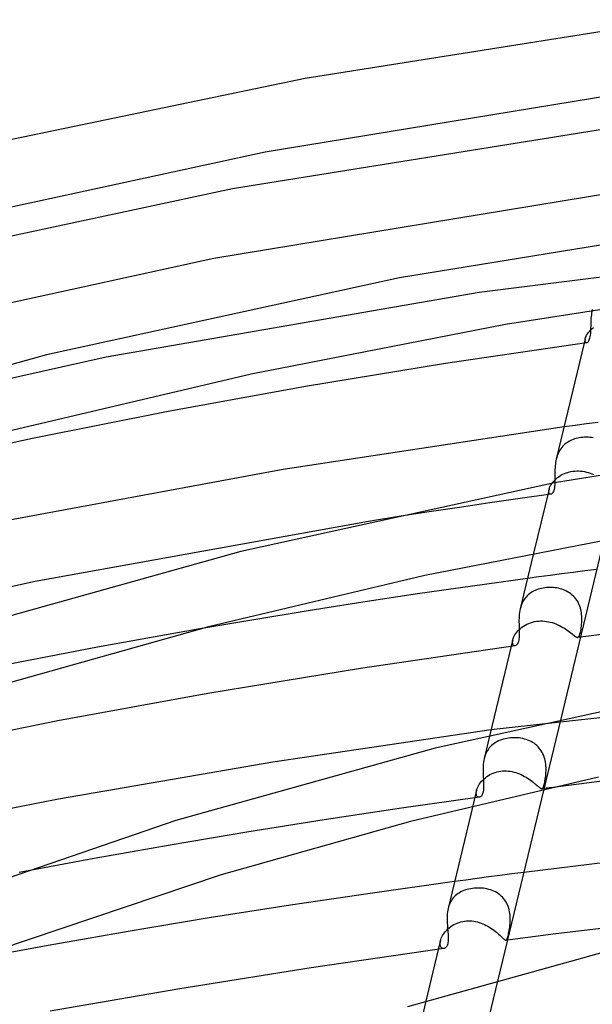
# Model space of a CAD drawing. Header units: millimetres. Extents: x -470 to 470, y -236 to 403.
# Tile 58 of 107: x -110 to -75, y 338 to 398. Entities that reach past the tile are written whole.
import ezdxf

# ---------------------------------------------------------------- set-up
doc = ezdxf.new("R2010")
doc.units = ezdxf.units.MM
doc.layers.add('HIDDEN', color=7, linetype='Continuous')
doc.layers.add('THICK', color=7, linetype='Continuous')

msp = doc.modelspace()

# ---------------------------------------------------------------- linework, layer by layer
at = {"layer": 'HIDDEN'}
for p, q in [((-56.725, 384.495), (-81.765, 381.363)), ((-81.765, 381.363), (-104.712, 377.387)), ((-74.819, 380.311), (-74.82, 380.307)), ((-74.818, 380.315), (-74.819, 380.311)), ((-74.817, 380.319), (-74.818, 380.315)), ((-74.816, 380.324), (-74.817, 380.319)), ((-74.815, 380.328), (-74.816, 380.324)), ((-74.814, 380.332), (-74.815, 380.328)), ((-75.228, 378.593), (-75.2, 378.665)), ((-75.2, 378.665), (-75.162, 378.741)), ((-75.162, 378.741), (-75.114, 378.819)), ((-75.114, 378.819), (-75.058, 378.899)), ((-75.058, 378.899), (-74.993, 378.978)), ((-74.993, 378.978), (-74.919, 379.057)), ((-74.919, 379.057), (-74.838, 379.134)), ((-74.838, 379.134), (-74.748, 379.208)), ((-75.248, 378.526), (-75.315, 378.25)), ((-75.263, 378.398), (-75.26, 378.458)), ((-75.256, 378.35), (-75.263, 378.398)), ((-75.26, 378.458), (-75.248, 378.527)), ((-75.241, 378.312), (-75.256, 378.35)), ((-75.248, 378.527), (-75.228, 378.593)), ((-75.22, 378.286), (-75.241, 378.312)), ((-75.195, 378.272), (-75.22, 378.286)), ((-75.165, 378.271), (-75.195, 378.272)), ((-104.712, 377.387), (-126.731, 372.491)), ((-75.863, 373.193), (-76.554, 373.1)), ((-75.168, 373.285), (-75.863, 373.193)), ((-74.464, 373.378), (-75.168, 373.285)), ((-76.565, 371.973), (-76.631, 371.905)), ((-76.495, 372.036), (-76.565, 371.973)), ((-76.421, 372.095), (-76.495, 372.036)), ((-76.343, 372.149), (-76.421, 372.095)), ((-76.262, 372.199), (-76.343, 372.149)), ((-76.178, 372.245), (-76.262, 372.199)), ((-76.09, 372.286), (-76.178, 372.245)), ((-76, 372.323), (-76.09, 372.286)), ((-75.906, 372.356), (-76, 372.323)), ((-75.811, 372.385), (-75.906, 372.356)), ((-75.713, 372.409), (-75.811, 372.385)), ((-75.614, 372.429), (-75.713, 372.409)), ((-75.512, 372.445), (-75.614, 372.429)), ((-75.405, 372.457), (-75.512, 372.445)), ((-75.296, 372.464), (-75.405, 372.457)), ((-75.187, 372.467), (-75.296, 372.464)), ((-75.078, 372.464), (-75.187, 372.467)), ((-74.971, 372.457), (-75.078, 372.464)), ((-74.864, 372.445), (-74.971, 372.457)), ((-74.76, 372.428), (-74.864, 372.445)), ((-76.937, 371.415), (-76.972, 371.32)), ((-76.897, 371.506), (-76.937, 371.415)), ((-76.853, 371.594), (-76.897, 371.506)), ((-76.804, 371.677), (-76.853, 371.594)), ((-76.751, 371.757), (-76.804, 371.677)), ((-76.693, 371.834), (-76.751, 371.757)), ((-76.631, 371.905), (-76.693, 371.834)), ((-77.003, 371.223), (-77.029, 371.124)), ((-76.972, 371.32), (-77.003, 371.223)), ((-76.745, 370.122), (-76.633, 370.182)), ((-76.633, 370.182), (-76.517, 370.235)), ((-76.517, 370.235), (-76.396, 370.281)), ((-76.396, 370.281), (-76.271, 370.32)), ((-76.271, 370.32), (-76.142, 370.35)), ((-76.142, 370.35), (-76.011, 370.372)), ((-76.011, 370.372), (-75.893, 370.384)), ((-75.893, 370.384), (-75.775, 370.39)), ((-75.775, 370.39), (-75.655, 370.389)), ((-75.655, 370.389), (-75.536, 370.381)), ((-75.536, 370.381), (-75.416, 370.368)), ((-75.416, 370.368), (-75.298, 370.348)), ((-75.298, 370.348), (-75.18, 370.322)), ((-75.18, 370.322), (-75.063, 370.291)), ((-75.063, 370.291), (-74.949, 370.255)), ((-74.949, 370.255), (-74.836, 370.214)), ((-74.836, 370.214), (-74.726, 370.17)), ((-77.383, 369.496), (-77.333, 369.579)), ((-77.333, 369.579), (-77.273, 369.663)), ((-77.273, 369.663), (-77.205, 369.747)), ((-77.205, 369.747), (-77.127, 369.83)), ((-77.126, 369.541), (-77.135, 369.438)), ((-77.127, 369.83), (-77.042, 369.909)), ((-77.121, 369.653), (-77.126, 369.541)), ((-77.042, 369.909), (-76.95, 369.985)), ((-76.95, 369.985), (-76.851, 370.056)), ((-76.851, 370.056), (-76.745, 370.122)), ((-77.369, 368.952), (-79.242, 368.691)), ((-77.477, 369.261), (-78.423, 365.328)), ((-77.494, 369.123), (-77.49, 369.189)), ((-77.488, 369.067), (-77.494, 369.123)), ((-77.49, 369.189), (-77.477, 369.263)), ((-77.474, 369.022), (-77.488, 369.067)), ((-77.477, 369.263), (-77.455, 369.336)), ((-77.453, 368.987), (-77.474, 369.022)), ((-77.455, 369.336), (-77.424, 369.415)), ((-77.427, 368.964), (-77.453, 368.987)), ((-77.397, 368.953), (-77.427, 368.964)), ((-77.424, 369.415), (-77.383, 369.496)), ((-77.365, 368.953), (-77.397, 368.953)), ((-77.333, 368.963), (-77.365, 368.953)), ((-77.301, 368.985), (-77.333, 368.963)), ((-77.269, 369.017), (-77.301, 368.985)), ((-77.239, 369.06), (-77.269, 369.017)), ((-77.211, 369.115), (-77.239, 369.06)), ((-77.186, 369.181), (-77.211, 369.115)), ((-77.165, 369.257), (-77.186, 369.181)), ((-77.148, 369.343), (-77.165, 369.257)), ((-77.135, 369.438), (-77.148, 369.343)), ((-81.114, 368.423), (-82.983, 368.148)), ((-79.242, 368.691), (-81.114, 368.423)), ((-84.85, 367.868), (-86.713, 367.581)), ((-82.983, 368.148), (-84.85, 367.868)), ((-86.713, 367.581), (-88.572, 367.288)), ((-75.994, 364.147), (-76.706, 364.054)), ((-75.275, 364.239), (-75.994, 364.147)), ((-74.549, 364.332), (-75.275, 364.239)), ((-78.106, 363.869), (-78.797, 363.776)), ((-77.41, 363.962), (-78.106, 363.869)), ((-76.706, 364.054), (-77.41, 363.962)), ((-78.597, 362.89), (-78.676, 362.832)), ((-78.514, 362.942), (-78.597, 362.89)), ((-78.428, 362.99), (-78.514, 362.942)), ((-78.337, 363.034), (-78.428, 362.99)), ((-78.244, 363.073), (-78.337, 363.034)), ((-78.147, 363.108), (-78.244, 363.073)), ((-78.048, 363.138), (-78.147, 363.108)), ((-77.946, 363.163), (-78.048, 363.138)), ((-77.842, 363.185), (-77.946, 363.163)), ((-77.736, 363.201), (-77.842, 363.185)), ((-77.632, 363.213), (-77.736, 363.201)), ((-77.527, 363.22), (-77.632, 363.213)), ((-77.421, 363.223), (-77.527, 363.22)), ((-77.314, 363.222), (-77.421, 363.223)), ((-77.208, 363.216), (-77.314, 363.222)), ((-77.102, 363.205), (-77.208, 363.216)), ((-76.996, 363.189), (-77.102, 363.205)), ((-76.891, 363.169), (-76.996, 363.189)), ((-76.787, 363.144), (-76.891, 363.169)), ((-76.685, 363.114), (-76.787, 363.144)), ((-76.585, 363.079), (-76.685, 363.114)), ((-76.488, 363.038), (-76.585, 363.079)), ((-76.392, 362.992), (-76.488, 363.038)), ((-76.3, 362.941), (-76.392, 362.992)), ((-76.211, 362.884), (-76.3, 362.941)), ((-76.126, 362.822), (-76.211, 362.884)), ((-79.106, 362.303), (-79.149, 362.21)), ((-79.059, 362.392), (-79.106, 362.303)), ((-79.007, 362.476), (-79.059, 362.392)), ((-78.95, 362.556), (-79.007, 362.476)), ((-78.889, 362.632), (-78.95, 362.556)), ((-78.822, 362.704), (-78.889, 362.632)), ((-78.751, 362.77), (-78.822, 362.704)), ((-78.676, 362.832), (-78.751, 362.77)), ((-76.045, 362.755), (-76.126, 362.822)), ((-75.969, 362.683), (-76.045, 362.755)), ((-75.898, 362.606), (-75.969, 362.683)), ((-75.831, 362.524), (-75.898, 362.606)), ((-75.769, 362.437), (-75.831, 362.524)), ((-75.714, 362.348), (-75.769, 362.437)), ((-75.665, 362.255), (-75.714, 362.348)), ((-79.218, 362.013), (-79.245, 361.911)), ((-79.186, 362.113), (-79.218, 362.013)), ((-79.149, 362.21), (-79.186, 362.113)), ((-75.621, 362.159), (-75.665, 362.255)), ((-75.583, 362.061), (-75.621, 362.159)), ((-75.55, 361.961), (-75.583, 362.061)), ((-75.522, 361.86), (-75.55, 361.961)), ((-75.5, 361.759), (-75.522, 361.86)), ((-75.483, 361.658), (-75.5, 361.759)), ((-75.47, 361.557), (-75.483, 361.658)), ((-78.728, 361.008), (-78.61, 361.054)), ((-78.61, 361.054), (-78.486, 361.092)), ((-78.486, 361.092), (-78.36, 361.122)), ((-78.36, 361.122), (-78.231, 361.143)), ((-78.231, 361.143), (-78.112, 361.155)), ((-78.112, 361.155), (-77.993, 361.161)), ((-77.993, 361.161), (-77.873, 361.159)), ((-77.873, 361.159), (-77.753, 361.151)), ((-77.753, 361.151), (-77.633, 361.136)), ((-77.633, 361.136), (-77.514, 361.115)), ((-77.514, 361.115), (-77.396, 361.088)), ((-77.396, 361.088), (-77.28, 361.055)), ((-77.28, 361.055), (-77.165, 361.017)), ((-75.461, 361.458), (-75.47, 361.557)), ((-75.469, 360.947), (-75.461, 361.056)), ((-75.456, 361.36), (-75.461, 361.458)), ((-75.461, 361.056), (-75.456, 361.168)), ((-75.455, 361.263), (-75.456, 361.36)), ((-75.456, 361.168), (-75.455, 361.263)), ((-98.948, 360.672), (-105.243, 359.542)), ((-79.518, 360.39), (-79.457, 360.47)), ((-79.457, 360.47), (-79.389, 360.549)), ((-79.389, 360.549), (-79.314, 360.626)), ((-79.314, 360.626), (-79.232, 360.699)), ((-79.232, 360.699), (-79.144, 360.77)), ((-79.144, 360.77), (-79.049, 360.837)), ((-79.049, 360.837), (-78.948, 360.899)), ((-78.948, 360.899), (-78.841, 360.957)), ((-78.841, 360.957), (-78.728, 361.008)), ((-77.165, 361.017), (-77.052, 360.974)), ((-77.052, 360.974), (-76.942, 360.927)), ((-76.942, 360.927), (-76.835, 360.876)), ((-76.835, 360.876), (-76.731, 360.823)), ((-76.731, 360.823), (-76.63, 360.766)), ((-76.63, 360.766), (-76.534, 360.708)), ((-76.534, 360.708), (-76.442, 360.649)), ((-76.442, 360.649), (-76.356, 360.59)), ((-76.356, 360.59), (-76.274, 360.532)), ((-76.274, 360.532), (-76.198, 360.475)), ((-76.198, 360.475), (-76.127, 360.42)), ((-75.558, 360.409), (-75.54, 360.48)), ((-75.54, 360.48), (-75.524, 360.56)), ((-75.524, 360.56), (-75.508, 360.647)), ((-75.508, 360.647), (-75.493, 360.742)), ((-75.493, 360.742), (-75.48, 360.842)), ((-75.48, 360.842), (-75.469, 360.947)), ((-79.705, 360.001), (-79.801, 359.602)), ((-79.723, 359.866), (-79.718, 359.932)), ((-79.721, 359.808), (-79.723, 359.866)), ((-79.718, 359.932), (-79.704, 360.003)), ((-79.704, 360.003), (-79.683, 360.075)), ((-79.683, 360.075), (-79.654, 360.151)), ((-79.654, 360.151), (-79.617, 360.229)), ((-79.617, 360.229), (-79.571, 360.31)), ((-79.571, 360.31), (-79.518, 360.39)), ((-76.127, 360.42), (-76.062, 360.369)), ((-76.062, 360.369), (-76.003, 360.322)), ((-76.003, 360.322), (-75.949, 360.28)), ((-75.949, 360.28), (-75.901, 360.243)), ((-75.901, 360.243), (-75.857, 360.212)), ((-75.857, 360.212), (-75.818, 360.187)), ((-75.818, 360.187), (-75.784, 360.168)), ((-75.784, 360.168), (-75.753, 360.156)), ((-75.753, 360.156), (-75.725, 360.151)), ((-75.725, 360.151), (-75.7, 360.152)), ((-75.681, 360.155), (-75.708, 360.151)), ((-75.7, 360.152), (-75.676, 360.162)), ((-75.655, 360.158), (-75.681, 360.155)), ((-75.676, 360.162), (-75.654, 360.181)), ((-75.629, 360.162), (-75.655, 360.158)), ((-75.654, 360.181), (-75.633, 360.208)), ((-75.633, 360.208), (-75.613, 360.244)), ((-75.602, 360.165), (-75.629, 360.162)), ((-75.613, 360.244), (-75.594, 360.29)), ((-75.576, 360.168), (-75.602, 360.165)), ((-75.594, 360.29), (-75.576, 360.345)), ((-75.576, 360.345), (-75.558, 360.409)), ((-75.55, 360.172), (-75.576, 360.168)), ((-105.243, 359.542), (-111.49, 358.34)), ((-79.712, 359.757), (-79.721, 359.808)), ((-79.696, 359.715), (-79.712, 359.757)), ((-79.675, 359.681), (-79.696, 359.715)), ((-79.65, 359.656), (-79.675, 359.681)), ((-79.621, 359.64), (-79.65, 359.656)), ((-79.59, 359.633), (-79.621, 359.64)), ((-79.557, 359.636), (-79.59, 359.633)), ((-55.051, 357.371), (-81.04, 354.452)), ((-76.76, 355.139), (-77.803, 350.807)), ((-81.113, 354.146), (-81.462, 352.695)), ((-80.587, 353.778), (-80.68, 353.732)), ((-80.491, 353.82), (-80.587, 353.778)), ((-80.39, 353.856), (-80.491, 353.82)), ((-80.287, 353.888), (-80.39, 353.856)), ((-80.181, 353.915), (-80.287, 353.888)), ((-80.072, 353.937), (-80.181, 353.915)), ((-79.96, 353.954), (-80.072, 353.937)), ((-79.854, 353.966), (-79.96, 353.954)), ((-79.746, 353.974), (-79.854, 353.966)), ((-79.637, 353.977), (-79.746, 353.974)), ((-79.528, 353.976), (-79.637, 353.977)), ((-79.419, 353.97), (-79.528, 353.976)), ((-79.31, 353.959), (-79.419, 353.97)), ((-79.202, 353.944), (-79.31, 353.959)), ((-79.094, 353.923), (-79.202, 353.944)), ((-78.988, 353.897), (-79.094, 353.923)), ((-78.883, 353.867), (-78.988, 353.897)), ((-78.781, 353.831), (-78.883, 353.867)), ((-78.681, 353.789), (-78.781, 353.831)), ((-78.584, 353.742), (-78.681, 353.789)), ((-81.265, 353.188), (-81.315, 353.098)), ((-81.209, 353.273), (-81.265, 353.188)), ((-81.148, 353.354), (-81.209, 353.273)), ((-81.082, 353.429), (-81.148, 353.354)), ((-81.011, 353.5), (-81.082, 353.429)), ((-80.935, 353.565), (-81.011, 353.5)), ((-80.854, 353.626), (-80.935, 353.565)), ((-80.769, 353.682), (-80.854, 353.626)), ((-80.68, 353.732), (-80.769, 353.682)), ((-78.489, 353.689), (-78.584, 353.742)), ((-78.398, 353.631), (-78.489, 353.689)), ((-78.312, 353.567), (-78.398, 353.631)), ((-78.23, 353.498), (-78.312, 353.567)), ((-78.153, 353.423), (-78.23, 353.498)), ((-78.081, 353.343), (-78.153, 353.423)), ((-78.013, 353.258), (-78.081, 353.343)), ((-77.952, 353.168), (-78.013, 353.258)), ((-81.486, 352.584), (-81.505, 352.468)), ((-81.462, 352.697), (-81.486, 352.584)), ((-81.434, 352.802), (-81.462, 352.697)), ((-81.4, 352.904), (-81.434, 352.802)), ((-81.36, 353.003), (-81.4, 352.904)), ((-81.315, 353.098), (-81.36, 353.003)), ((-77.897, 353.075), (-77.952, 353.168)), ((-77.848, 352.978), (-77.897, 353.075)), ((-77.805, 352.879), (-77.848, 352.978)), ((-77.768, 352.777), (-77.805, 352.879)), ((-77.737, 352.672), (-77.768, 352.777)), ((-77.712, 352.567), (-77.737, 352.672)), ((-77.692, 352.462), (-77.712, 352.567)), ((-81.533, 352.115), (-81.535, 351.998)), ((-81.535, 351.998), (-81.533, 351.881)), ((-81.528, 352.233), (-81.533, 352.115)), ((-81.519, 352.35), (-81.528, 352.233)), ((-81.505, 352.468), (-81.519, 352.35)), ((-77.677, 352.358), (-77.692, 352.462)), ((-77.667, 352.253), (-77.677, 352.358)), ((-77.661, 352.15), (-77.667, 352.253)), ((-77.658, 352.048), (-77.661, 352.15)), ((-77.659, 351.947), (-77.658, 352.048)), ((-81.624, 351.296), (-81.552, 351.373)), ((-81.552, 351.373), (-81.474, 351.447)), ((-81.533, 351.881), (-81.53, 351.766)), ((-81.53, 351.766), (-81.525, 351.654)), ((-81.525, 351.654), (-81.519, 351.544)), ((-81.519, 351.544), (-81.513, 351.437)), ((-81.513, 351.437), (-81.507, 351.333)), ((-81.474, 351.447), (-81.391, 351.517)), ((-81.391, 351.517), (-81.302, 351.584)), ((-81.302, 351.584), (-81.208, 351.645)), ((-81.208, 351.645), (-81.11, 351.703)), ((-81.11, 351.703), (-81.008, 351.754)), ((-81.008, 351.754), (-80.902, 351.8)), ((-80.902, 351.8), (-80.793, 351.839)), ((-80.793, 351.839), (-80.681, 351.872)), ((-80.681, 351.872), (-80.566, 351.898)), ((-80.566, 351.898), (-80.45, 351.917)), ((-80.45, 351.917), (-80.335, 351.929)), ((-80.335, 351.929), (-80.218, 351.934)), ((-80.218, 351.934), (-80.101, 351.933)), ((-80.101, 351.933), (-79.985, 351.925)), ((-79.985, 351.925), (-79.868, 351.91)), ((-79.868, 351.91), (-79.752, 351.889)), ((-79.752, 351.889), (-79.637, 351.862)), ((-79.637, 351.862), (-79.524, 351.83)), ((-79.524, 351.83), (-79.412, 351.793)), ((-79.412, 351.793), (-79.302, 351.751)), ((-79.302, 351.751), (-79.194, 351.704)), ((-79.194, 351.704), (-79.089, 351.654)), ((-79.089, 351.654), (-78.987, 351.6)), ((-78.987, 351.6), (-78.889, 351.544)), ((-78.889, 351.544), (-78.794, 351.485)), ((-78.794, 351.485), (-78.703, 351.425)), ((-78.703, 351.425), (-78.616, 351.364)), ((-78.616, 351.364), (-78.534, 351.303)), ((-77.725, 351.331), (-77.709, 351.424)), ((-77.709, 351.424), (-77.694, 351.524)), ((-77.694, 351.524), (-77.681, 351.628)), ((-77.681, 351.628), (-77.671, 351.737)), ((-77.671, 351.737), (-77.663, 351.848)), ((-77.663, 351.848), (-77.659, 351.947)), ((-81.931, 350.745), (-81.91, 350.819)), ((-81.91, 350.819), (-81.881, 350.897)), ((-81.881, 350.897), (-81.844, 350.977)), ((-81.844, 350.977), (-81.8, 351.057)), ((-81.8, 351.057), (-81.748, 351.137)), ((-81.748, 351.137), (-81.69, 351.217)), ((-81.69, 351.217), (-81.624, 351.296)), ((-81.505, 350.795), (-81.514, 350.718)), ((-81.507, 351.333), (-81.502, 351.236)), ((-81.499, 350.876), (-81.505, 350.795)), ((-81.502, 351.236), (-81.499, 351.142)), ((-81.499, 351.142), (-81.497, 351.05)), ((-81.497, 350.961), (-81.499, 350.876)), ((-81.497, 351.05), (-81.497, 350.961)), ((-78.534, 351.303), (-78.457, 351.244)), ((-78.457, 351.244), (-78.386, 351.186)), ((-78.386, 351.186), (-78.319, 351.13)), ((-78.319, 351.13), (-78.258, 351.077)), ((-78.258, 351.077), (-78.203, 351.028)), ((-78.203, 351.028), (-78.153, 350.984)), ((-78.153, 350.984), (-78.108, 350.945)), ((-78.108, 350.945), (-78.067, 350.911)), ((-78.067, 350.911), (-78.031, 350.883)), ((-78.031, 350.883), (-77.999, 350.86)), ((-77.999, 350.86), (-77.97, 350.844)), ((-77.97, 350.844), (-77.945, 350.835)), ((-77.945, 350.835), (-77.922, 350.832)), ((-77.922, 350.832), (-77.901, 350.835)), ((-77.826, 350.844), (-77.914, 350.832)), ((-77.901, 350.835), (-77.881, 350.847)), ((-77.881, 350.847), (-77.862, 350.866)), ((-77.862, 350.866), (-77.844, 350.894)), ((-77.844, 350.894), (-77.827, 350.93)), ((-77.827, 350.93), (-77.81, 350.976)), ((-77.738, 350.855), (-77.826, 350.844)), ((-77.81, 350.976), (-77.793, 351.031)), ((-77.793, 351.031), (-77.775, 351.094)), ((-77.775, 351.094), (-77.758, 351.166)), ((-77.758, 351.166), (-77.741, 351.244)), ((-77.741, 351.244), (-77.725, 351.331)), ((-77.65, 350.867), (-77.738, 350.855)), ((-77.562, 350.878), (-77.65, 350.867)), ((-77.474, 350.889), (-77.562, 350.878)), ((-77.387, 350.901), (-77.474, 350.889)), ((-81.76, 350.317), (-86.546, 349.638)), ((-81.932, 350.744), (-82.163, 349.781)), ((-81.952, 350.607), (-81.945, 350.674)), ((-81.951, 350.546), (-81.952, 350.607)), ((-81.944, 350.49), (-81.951, 350.546)), ((-81.945, 350.674), (-81.931, 350.745)), ((-81.931, 350.442), (-81.944, 350.49)), ((-81.912, 350.402), (-81.931, 350.442)), ((-81.889, 350.369), (-81.912, 350.402)), ((-81.863, 350.344), (-81.889, 350.369)), ((-81.833, 350.327), (-81.863, 350.344)), ((-81.801, 350.317), (-81.833, 350.327)), ((-81.768, 350.316), (-81.801, 350.317)), ((-81.734, 350.323), (-81.768, 350.316)), ((-81.702, 350.337), (-81.734, 350.323)), ((-81.67, 350.36), (-81.702, 350.337)), ((-81.639, 350.389), (-81.67, 350.36)), ((-81.611, 350.427), (-81.639, 350.389)), ((-81.585, 350.471), (-81.611, 350.427)), ((-81.562, 350.523), (-81.585, 350.471)), ((-81.543, 350.581), (-81.562, 350.523)), ((-81.526, 350.646), (-81.543, 350.581)), ((-81.514, 350.718), (-81.526, 350.646)), ((-86.546, 349.638), (-91.317, 348.92)), ((-91.317, 348.92), (-96.062, 348.163)), ((-96.062, 348.163), (-100.774, 347.37)), ((-100.774, 347.37), (-105.444, 346.542)), ((-105.444, 346.542), (-110.069, 345.68)), ((-81.894, 345.314), (-82.59, 345.221)), ((-81.19, 345.407), (-81.894, 345.314)), ((-80.478, 345.5), (-81.19, 345.407)), ((-79.76, 345.592), (-80.478, 345.5)), ((-79.035, 345.685), (-79.76, 345.592)), ((-82.59, 345.221), (-83.283, 345.128)), ((-82.296, 344.688), (-82.404, 344.666)), ((-82.185, 344.705), (-82.296, 344.688)), ((-82.075, 344.718), (-82.185, 344.705)), ((-81.964, 344.725), (-82.075, 344.718)), ((-81.852, 344.729), (-81.964, 344.725)), ((-81.739, 344.728), (-81.852, 344.729)), ((-81.626, 344.721), (-81.739, 344.728)), ((-81.514, 344.71), (-81.626, 344.721)), ((-81.403, 344.695), (-81.514, 344.71)), ((-81.292, 344.673), (-81.403, 344.695)), ((-83.367, 344.121), (-83.428, 344.043)), ((-83.301, 344.195), (-83.367, 344.121)), ((-83.23, 344.263), (-83.301, 344.195)), ((-83.155, 344.327), (-83.23, 344.263)), ((-83.075, 344.386), (-83.155, 344.327)), ((-82.99, 344.44), (-83.075, 344.386)), ((-82.902, 344.489), (-82.99, 344.44)), ((-82.809, 344.533), (-82.902, 344.489)), ((-82.713, 344.573), (-82.809, 344.533)), ((-82.613, 344.609), (-82.713, 344.573)), ((-82.51, 344.64), (-82.613, 344.609)), ((-82.404, 344.666), (-82.51, 344.64)), ((-81.183, 344.647), (-81.292, 344.673)), ((-81.076, 344.615), (-81.183, 344.647)), ((-80.971, 344.578), (-81.076, 344.615)), ((-80.869, 344.535), (-80.971, 344.578)), ((-80.77, 344.487), (-80.869, 344.535)), ((-80.674, 344.432), (-80.77, 344.487)), ((-80.582, 344.372), (-80.674, 344.432)), ((-80.493, 344.305), (-80.582, 344.372)), ((-80.41, 344.233), (-80.493, 344.305)), ((-80.333, 344.156), (-80.41, 344.233)), ((-80.261, 344.073), (-80.333, 344.156)), ((-83.652, 343.582), (-83.68, 343.478)), ((-83.618, 343.682), (-83.652, 343.582)), ((-83.579, 343.779), (-83.618, 343.682)), ((-83.534, 343.872), (-83.579, 343.779)), ((-83.483, 343.96), (-83.534, 343.872)), ((-83.428, 344.043), (-83.483, 343.96)), ((-80.194, 343.985), (-80.261, 344.073)), ((-80.133, 343.891), (-80.194, 343.985)), ((-80.079, 343.794), (-80.133, 343.891)), ((-80.031, 343.693), (-80.079, 343.794)), ((-79.99, 343.59), (-80.031, 343.693)), ((-79.955, 343.485), (-79.99, 343.59)), ((-79.926, 343.377), (-79.955, 343.485)), ((-79.903, 343.268), (-79.926, 343.377)), ((-79.886, 343.159), (-79.903, 343.268)), ((-79.874, 343.051), (-79.886, 343.159)), ((-79.867, 342.943), (-79.874, 343.051)), ((-79.864, 342.837), (-79.867, 342.943)), ((-83.694, 342.215), (-83.61, 342.287)), ((-83.61, 342.287), (-83.522, 342.354)), ((-83.522, 342.354), (-83.428, 342.418)), ((-83.428, 342.418), (-83.329, 342.476)), ((-83.329, 342.476), (-83.227, 342.528)), ((-83.227, 342.528), (-83.121, 342.574)), ((-83.121, 342.574), (-83.012, 342.614)), ((-83.012, 342.614), (-82.9, 342.648)), ((-82.9, 342.648), (-82.786, 342.674)), ((-82.786, 342.674), (-82.669, 342.694)), ((-82.669, 342.694), (-82.557, 342.705)), ((-82.557, 342.705), (-82.443, 342.71)), ((-82.443, 342.71), (-82.329, 342.709)), ((-82.329, 342.709), (-82.215, 342.701)), ((-82.215, 342.701), (-82.102, 342.686)), ((-82.102, 342.686), (-81.989, 342.666)), ((-81.989, 342.666), (-81.877, 342.64)), ((-81.877, 342.64), (-81.766, 342.608)), ((-81.766, 342.608), (-81.657, 342.571)), ((-81.657, 342.571), (-81.55, 342.529)), ((-81.55, 342.529), (-81.444, 342.483)), ((-81.444, 342.483), (-81.341, 342.433)), ((-81.341, 342.433), (-81.241, 342.38)), ((-81.241, 342.38), (-81.144, 342.323)), ((-81.144, 342.323), (-81.05, 342.264)), ((-79.912, 342.216), (-79.897, 342.317)), ((-79.897, 342.317), (-79.885, 342.421)), ((-79.885, 342.421), (-79.875, 342.529)), ((-79.875, 342.529), (-79.868, 342.63)), ((-79.868, 342.63), (-79.864, 342.733)), ((-79.864, 342.733), (-79.864, 342.837)), ((-84.105, 341.65), (-84.067, 341.732)), ((-84.067, 341.732), (-84.022, 341.815)), ((-84.022, 341.815), (-83.97, 341.898)), ((-83.97, 341.898), (-83.91, 341.981)), ((-83.91, 341.981), (-83.844, 342.061)), ((-83.844, 342.061), (-83.772, 342.14)), ((-83.772, 342.14), (-83.694, 342.215)), ((-81.05, 342.264), (-80.96, 342.204)), ((-80.96, 342.204), (-80.873, 342.141)), ((-80.873, 342.141), (-80.791, 342.078)), ((-80.791, 342.078), (-80.714, 342.016)), ((-80.714, 342.016), (-80.641, 341.955)), ((-80.641, 341.955), (-80.574, 341.895)), ((-80.574, 341.895), (-80.511, 341.838)), ((-80.511, 341.838), (-80.453, 341.783)), ((-80.453, 341.783), (-80.402, 341.733)), ((-80.402, 341.733), (-80.355, 341.686)), ((-80.355, 341.686), (-80.313, 341.645)), ((-80.042, 341.626), (-80.027, 341.674)), ((-80.027, 341.674), (-80.011, 341.73)), ((-80.011, 341.73), (-79.994, 341.793)), ((-79.994, 341.793), (-79.978, 341.864)), ((-79.978, 341.864), (-79.961, 341.942)), ((-79.961, 341.942), (-79.944, 342.028)), ((-79.944, 342.028), (-79.928, 342.119)), ((-79.928, 342.119), (-79.912, 342.216)), ((-84.158, 341.489), (-84.287, 340.954)), ((-84.18, 341.341), (-84.173, 341.414)), ((-84.18, 341.274), (-84.18, 341.341)), ((-84.172, 341.214), (-84.18, 341.274)), ((-84.173, 341.414), (-84.157, 341.492)), ((-84.158, 341.16), (-84.172, 341.214)), ((-84.139, 341.113), (-84.158, 341.16)), ((-84.157, 341.492), (-84.135, 341.57)), ((-84.114, 341.074), (-84.139, 341.113)), ((-84.135, 341.57), (-84.105, 341.65)), ((-84.086, 341.043), (-84.114, 341.074)), ((-80.313, 341.645), (-80.275, 341.608)), ((-80.275, 341.608), (-80.241, 341.577)), ((-80.241, 341.577), (-80.212, 341.552)), ((-80.212, 341.552), (-80.186, 341.533)), ((-80.186, 341.533), (-80.163, 341.52)), ((-80.163, 341.52), (-80.142, 341.513)), ((-80.142, 341.513), (-80.123, 341.513)), ((-80.11, 341.515), (-80.125, 341.513)), ((-80.123, 341.513), (-80.105, 341.52)), ((-80.095, 341.517), (-80.11, 341.515)), ((-80.105, 341.52), (-80.089, 341.534)), ((-80.08, 341.519), (-80.095, 341.517)), ((-80.089, 341.534), (-80.073, 341.556)), ((-80.065, 341.52), (-80.08, 341.519)), ((-80.073, 341.556), (-80.058, 341.587)), ((-80.05, 341.522), (-80.065, 341.52)), ((-80.058, 341.587), (-80.042, 341.626)), ((-80.036, 341.524), (-80.05, 341.522)), ((-84.054, 341.02), (-84.086, 341.043)), ((-84.02, 341.006), (-84.054, 341.02)), ((-83.984, 340.999), (-84.02, 341.006)), ((-83.947, 341.001), (-83.984, 340.999)), ((-80.626, 339.071), (-81.703, 334.594)), ((-85.054, 337.763), (-85.898, 334.256))]:
    msp.add_line(p, q, dxfattribs=at)
at = {"layer": 'THICK'}
for p, q in [((-69.629, 398.152), (-92.468, 394.54)), ((-92.468, 394.54), (-114.417, 389.965)), ((-70.88, 393.946), (-94.938, 390.01)), ((-72.068, 391.748), (-96.949, 387.75)), ((-94.938, 390.01), (-117.945, 385.002)), ((-96.949, 387.75), (-120.779, 382.642)), ((-72.958, 387.59), (-98.084, 383.465)), ((-63.967, 385.969), (-86.675, 382.28)), ((-98.084, 383.465), (-122.088, 378.201)), ((-86.675, 382.28), (-108.381, 377.542)), ((-64.043, 381.922), (-80.161, 379.404)), ((-74.886, 379.887), (-74.895, 379.783)), ((-74.874, 379.993), (-74.886, 379.887)), ((-74.86, 380.098), (-74.874, 379.993)), ((-74.842, 380.203), (-74.86, 380.098)), ((-74.82, 380.307), (-74.842, 380.203)), ((-80.161, 379.404), (-95.801, 376.349)), ((-74.915, 379.287), (-74.918, 379.166)), ((-74.913, 379.382), (-74.915, 379.287)), ((-74.91, 379.479), (-74.913, 379.382)), ((-74.906, 379.578), (-74.91, 379.479)), ((-74.901, 379.68), (-74.906, 379.578)), ((-74.895, 379.783), (-74.901, 379.68)), ((-74.96, 378.643), (-74.978, 378.561)), ((-74.946, 378.734), (-74.96, 378.643)), ((-74.935, 378.834), (-74.946, 378.734)), ((-74.928, 378.939), (-74.935, 378.834)), ((-74.922, 379.05), (-74.928, 378.939)), ((-74.918, 379.166), (-74.922, 379.05)), ((-75.166, 378.271), (-83.853, 376.998)), ((-75.315, 378.25), (-77.029, 371.123)), ((-75.137, 378.28), (-75.165, 378.271)), ((-75.107, 378.3), (-75.137, 378.28)), ((-75.078, 378.331), (-75.107, 378.3)), ((-75.049, 378.373), (-75.078, 378.331)), ((-75.022, 378.425), (-75.049, 378.373)), ((-74.999, 378.488), (-75.022, 378.425)), ((-74.978, 378.561), (-74.999, 378.488)), ((-108.381, 377.542), (-128.942, 371.809)), ((-83.853, 376.998), (-92.452, 375.588)), ((-95.801, 376.349), (-110.86, 372.79)), ((-92.452, 375.588), (-100.903, 374.052)), ((-100.903, 374.052), (-109.253, 372.381)), ((-76.554, 373.1), (-93.831, 370.478)), ((-56.979, 372.929), (-77.148, 369.648)), ((-109.253, 372.381), (-117.469, 370.585)), ((-77.086, 370.803), (-77.097, 370.694)), ((-77.071, 370.911), (-77.086, 370.803)), ((-77.052, 371.018), (-77.071, 370.911)), ((-77.029, 371.124), (-77.052, 371.018)), ((-93.831, 370.478), (-110.652, 367.351)), ((-77.116, 370.269), (-77.117, 370.167)), ((-77.117, 370.167), (-77.117, 370.067)), ((-77.115, 370.373), (-77.116, 370.269)), ((-77.111, 370.479), (-77.115, 370.373)), ((-77.105, 370.586), (-77.111, 370.479)), ((-77.097, 370.694), (-77.105, 370.586)), ((-77.148, 369.648), (-96.427, 365.437)), ((-77.119, 369.703), (-77.121, 369.653)), ((-77.118, 369.755), (-77.119, 369.703)), ((-77.117, 369.807), (-77.118, 369.755)), ((-77.117, 370.067), (-77.117, 369.968)), ((-77.117, 369.968), (-77.117, 369.914)), ((-77.117, 369.914), (-77.117, 369.86)), ((-77.117, 369.86), (-77.117, 369.807)), ((-88.572, 367.288), (-109.077, 363.589)), ((-71.298, 366.652), (-85.117, 363.951)), ((-74.112, 366.146), (-76.76, 355.139)), ((-96.427, 365.437), (-114.69, 360.344)), ((-78.423, 365.328), (-79.245, 361.911)), ((-109.077, 363.589), (-128.827, 359.171)), ((-85.117, 363.951), (-98.424, 360.807)), ((-78.797, 363.776), (-82.183, 363.308)), ((-82.183, 363.308), (-85.563, 362.819)), ((-88.932, 362.311), (-92.288, 361.783)), ((-85.563, 362.819), (-88.932, 362.311)), ((-92.288, 361.783), (-95.628, 361.236)), ((-79.289, 361.679), (-79.304, 361.56)), ((-79.27, 361.796), (-79.289, 361.679)), ((-79.245, 361.911), (-79.27, 361.796)), ((-95.628, 361.236), (-98.948, 360.672)), ((-79.32, 361.323), (-79.324, 361.206)), ((-79.324, 361.206), (-79.324, 361.09)), ((-79.324, 361.09), (-79.323, 360.976)), ((-79.314, 361.441), (-79.32, 361.323)), ((-79.304, 361.56), (-79.314, 361.441)), ((-98.424, 360.807), (-111.895, 357.012)), ((-79.323, 360.976), (-79.321, 360.864)), ((-79.321, 360.864), (-79.318, 360.756)), ((-79.318, 360.756), (-79.315, 360.651)), ((-79.315, 360.651), (-79.312, 360.541)), ((-79.312, 360.541), (-79.31, 360.436)), ((-71.932, 360.63), (-75.55, 360.172)), ((-79.382, 359.835), (-79.407, 359.778)), ((-79.361, 359.901), (-79.382, 359.835)), ((-79.343, 359.976), (-79.361, 359.901)), ((-79.329, 360.057), (-79.343, 359.976)), ((-79.32, 360.145), (-79.329, 360.057)), ((-79.314, 360.237), (-79.32, 360.145)), ((-79.311, 360.335), (-79.314, 360.237)), ((-79.31, 360.436), (-79.311, 360.335)), ((-79.567, 359.634), (-89.065, 358.242)), ((-79.801, 359.602), (-81.113, 354.146)), ((-79.526, 359.647), (-79.557, 359.636)), ((-79.495, 359.666), (-79.526, 359.647)), ((-79.464, 359.695), (-79.495, 359.666)), ((-79.435, 359.732), (-79.464, 359.695)), ((-79.407, 359.778), (-79.435, 359.732)), ((-89.065, 358.242), (-98.462, 356.696)), ((-67.621, 357.016), (-84.473, 353.332)), ((-98.462, 356.696), (-107.693, 355.007)), ((-107.693, 355.007), (-116.814, 353.166)), ((-81.04, 354.452), (-94.473, 352.472)), ((-84.473, 353.332), (-100.438, 348.879)), ((-94.473, 352.472), (-107.658, 350.203)), ((-74.431, 351.554), (-85.989, 348.824)), ((-72.699, 351.489), (-77.387, 350.901)), ((-77.803, 350.807), (-80.626, 339.071)), ((-107.658, 350.203), (-120.598, 347.645)), ((-82.163, 349.781), (-83.68, 343.477)), ((-100.438, 348.879), (-114.558, 344.036)), ((-85.989, 348.824), (-97.639, 345.549)), ((-73.837, 346.322), (-79.035, 345.685)), ((-97.639, 345.549), (-112.743, 340.445)), ((-83.283, 345.128), (-88.336, 344.422)), ((-88.336, 344.422), (-93.372, 343.674)), ((-93.372, 343.674), (-98.381, 342.885)), ((-83.68, 343.478), (-83.703, 343.367)), ((-98.381, 342.885), (-103.353, 342.056)), ((-83.746, 342.905), (-83.747, 342.789)), ((-83.742, 343.022), (-83.746, 342.905)), ((-83.734, 343.138), (-83.742, 343.022)), ((-83.721, 343.254), (-83.734, 343.138)), ((-83.703, 343.367), (-83.721, 343.254)), ((-83.747, 342.789), (-83.744, 342.672)), ((-83.744, 342.672), (-83.738, 342.557)), ((-83.738, 342.557), (-83.731, 342.444)), ((-83.731, 342.444), (-83.723, 342.333)), ((-83.723, 342.333), (-83.714, 342.225)), ((-74.091, 342.269), (-77.067, 341.904)), ((-103.353, 342.056), (-108.279, 341.191)), ((-83.714, 342.225), (-83.704, 342.12)), ((-83.704, 342.12), (-83.696, 342.017)), ((-83.696, 342.017), (-83.688, 341.914)), ((-83.688, 341.914), (-83.681, 341.813)), ((-83.681, 341.813), (-83.677, 341.716)), ((-83.677, 341.716), (-83.676, 341.623)), ((-77.067, 341.904), (-80.036, 341.524)), ((-108.279, 341.191), (-113.162, 340.287)), ((-72.518, 341.228), (-86.185, 337.413)), ((-83.808, 341.087), (-83.841, 341.053)), ((-83.778, 341.129), (-83.808, 341.087)), ((-83.751, 341.179), (-83.778, 341.129)), ((-83.728, 341.236), (-83.751, 341.179)), ((-83.71, 341.3), (-83.728, 341.236)), ((-83.695, 341.371), (-83.71, 341.3)), ((-83.685, 341.449), (-83.695, 341.371)), ((-83.678, 341.534), (-83.685, 341.449)), ((-83.676, 341.623), (-83.678, 341.534)), ((-83.95, 341), (-92.098, 339.822)), ((-84.287, 340.954), (-85.054, 337.763)), ((-83.911, 341.01), (-83.947, 341.001)), ((-83.875, 341.027), (-83.911, 341.01)), ((-83.841, 341.053), (-83.875, 341.027)), ((-92.098, 339.822), (-100.184, 338.535)), ((-100.184, 338.535), (-108.168, 337.146))]:
    msp.add_line(p, q, dxfattribs=at)

doc.saveas('drawing.dxf')
